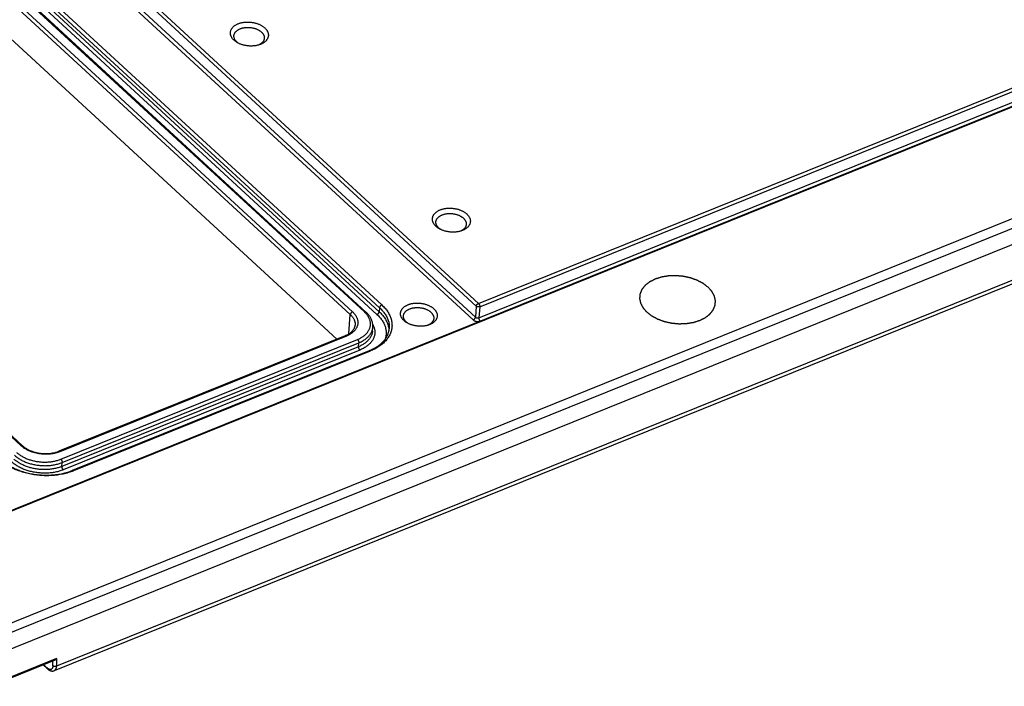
# Model space of a CAD drawing. Extents: x 0 to 840, y 0 to 594.
# Tile 43 of 84: x 694 to 725, y 417 to 438. Entities that reach past the tile are written whole.
import ezdxf

# ---------------------------------------------------------------- set-up
doc = ezdxf.new("R2010")
doc.units = 0
doc.header["$LTSCALE"] = 25.4
doc.header["$MEASUREMENT"] = 0
doc.layers.get('0').update_dxf_attribs({"linetype": 'CONTINUOUS'})
doc.layers.add('P-CRV', color=7, linetype='CONTINUOUS')

msp = doc.modelspace()

# ---------------------------------------------------------------- linework, layer by layer
at = {"color": 7, "linetype": 'Continuous'}
for p, q in [((804.601, 467.108), (693.165, 422.144)), ((810, 464.926), (693.264, 417.823)), ((704.992, 428.654), (677.505, 453.967)), ((704.07, 427.801), (677.166, 452.577)), ((694.168, 424.442), (666.915, 449.538)), ((730.609, 431.657), (695.164, 417.356)), ((705.196, 428.047), (705.207, 428.171)), ((704.341, 427.91), (695.312, 424.267)), ((705.089, 427.435), (695.737, 423.662)), ((695.166, 417.675), (693.157, 416.864)), ((694.947, 417.42), (694.821, 417.536))]:
    msp.add_line(p, q, dxfattribs=at)
at = {"color": 9, "linetype": 'Continuous'}
for p, q in [((804.637, 467.096), (693.2, 422.131)), ((708.539, 428.926), (803.101, 467.082)), ((708.581, 428.822), (803.143, 466.977)), ((708.554, 428.474), (803.122, 466.632)), ((693.212, 418.625), (809.928, 465.719)), ((693.315, 418.364), (810.032, 465.459)), ((678.52, 456.418), (708.469, 428.838)), ((678.591, 456.506), (708.539, 428.926)), ((678.414, 455.993), (708.372, 428.404)), ((678.484, 456.081), (708.442, 428.493)), ((677.935, 454.103), (705.422, 428.79)), ((678.005, 454.191), (705.492, 428.878)), ((677.317, 453.758), (704.57, 428.662)), ((704.944, 428.657), (677.457, 453.97)), ((677.853, 453.891), (705.34, 428.578)), ((677.923, 453.979), (705.41, 428.666)), ((677.247, 453.669), (704.499, 428.573)), ((694.119, 424.445), (666.867, 449.542)), ((730.709, 431.813), (695.234, 417.499)), ((705.422, 428.79), (705.41, 428.666)), ((708.469, 428.838), (708.442, 428.493)), ((708.581, 428.822), (708.554, 428.474)), ((704.454, 427.967), (704.499, 428.573)), ((704.377, 427.898), (695.347, 424.255)), ((695.373, 424.018), (704.725, 427.791)), ((695.415, 423.912), (704.766, 427.686)), ((704.755, 427.562), (704.766, 427.686)), ((704.755, 427.562), (695.403, 423.788)), ((704.796, 427.456), (695.444, 423.683)), ((705.124, 427.423), (695.773, 423.65)), ((695.403, 423.788), (695.415, 423.912)), ((695.237, 417.738), (693.182, 416.909)), ((695.237, 417.738), (695.234, 417.499)), ((694.934, 417.45), (694.835, 417.541)), ((695.122, 417.512), (695.124, 417.658))]:
    msp.add_line(p, q, dxfattribs=at)
at = {"color": 7, "linetype": 'Continuous'}
msp.add_lwpolyline([(694.947, 417.42), (694.955, 417.413), (694.962, 417.407), (694.969, 417.402), (694.976, 417.396), (694.983, 417.391), (694.99, 417.386), (694.997, 417.382), (695.004, 417.377), (695.011, 417.373), (695.017, 417.37), (695.024, 417.366), (695.031, 417.363), (695.038, 417.36), (695.044, 417.358), (695.051, 417.355), (695.058, 417.353), (695.064, 417.351), (695.071, 417.35), (695.077, 417.348), (695.084, 417.347), (695.09, 417.346), (695.097, 417.346), (695.103, 417.345), (695.109, 417.345), (695.115, 417.345), (695.121, 417.346), (695.127, 417.346), (695.133, 417.347), (695.139, 417.348), (695.145, 417.349), (695.15, 417.351), (695.156, 417.353), (695.161, 417.354), (695.164, 417.356)], dxfattribs=at)
for points, start_tangent, end_tangent in [([(700.835, 437.217), (700.81, 437.241), (700.789, 437.266), (700.77, 437.292), (700.754, 437.319), (700.741, 437.346), (700.731, 437.373), (700.724, 437.401), (700.72, 437.429), (700.72, 437.456), (700.723, 437.483), (700.729, 437.51), (700.738, 437.537), (700.75, 437.563), (700.765, 437.588), (700.784, 437.612), (700.805, 437.635), (700.829, 437.656), (700.855, 437.677), (700.884, 437.696), (700.915, 437.714), (700.948, 437.73), (700.984, 437.744), (701.021, 437.756), (701.06, 437.767), (701.1, 437.776), (701.141, 437.783), (701.183, 437.787), (701.226, 437.79), (701.27, 437.791), (701.313, 437.79), (701.357, 437.787), (701.401, 437.781), (701.444, 437.774), (701.486, 437.765), (701.527, 437.754), (701.568, 437.741), (701.607, 437.727), (701.644, 437.711), (701.68, 437.693), (701.714, 437.673), (701.746, 437.653), (701.775, 437.631), (701.802, 437.608)], (-0.735601, 0.677415), (0.735601, -0.677415)), ([(700.832, 437.363), (700.833, 437.376), (700.838, 437.398), (700.845, 437.419), (700.855, 437.44), (700.867, 437.46), (700.882, 437.479), (700.899, 437.497), (700.918, 437.515), (700.939, 437.531), (700.962, 437.546), (700.987, 437.56), (701.014, 437.573), (701.042, 437.584), (701.072, 437.594), (701.103, 437.603), (701.135, 437.61), (701.168, 437.615), (701.202, 437.619), (701.236, 437.622), (701.271, 437.622), (701.306, 437.621), (701.341, 437.619), (701.375, 437.615), (701.41, 437.609), (701.444, 437.602), (701.477, 437.593), (701.509, 437.582), (701.541, 437.571), (701.571, 437.558), (701.599, 437.544), (701.626, 437.528), (701.652, 437.511), (701.675, 437.494), (701.697, 437.475)], (0.091758, 0.995781), (0.735601, -0.677415)), ([(701.802, 437.608), (701.826, 437.583), (701.848, 437.558), (701.867, 437.532), (701.883, 437.506), (701.896, 437.479), (701.906, 437.451), (701.913, 437.424), (701.916, 437.396), (701.917, 437.369), (701.914, 437.341), (701.908, 437.314), (701.899, 437.288), (701.886, 437.262), (701.871, 437.237), (701.853, 437.213), (701.832, 437.19), (701.808, 437.168), (701.782, 437.148), (701.753, 437.129), (701.722, 437.111), (701.688, 437.095), (701.653, 437.081), (701.645, 437.078)], (0.735601, -0.677415), (-0.94243, -0.334403)), ([(700.923, 437.163), (700.903, 437.182), (700.886, 437.202), (700.871, 437.223), (700.858, 437.244), (700.848, 437.266), (700.84, 437.288), (700.834, 437.31), (700.831, 437.332), (700.831, 437.354), (700.832, 437.363)], (-0.735601, 0.677415), (0.091758, 0.995781)), ([(701.697, 437.475), (701.716, 437.456), (701.734, 437.436), (701.749, 437.415), (701.761, 437.394), (701.772, 437.372), (701.78, 437.351), (701.785, 437.328), (701.788, 437.306), (701.788, 437.284), (701.788, 437.275)], (0.735601, -0.677415), (-0.091758, -0.995781)), ([(700.936, 437.143), (700.923, 437.151), (700.891, 437.172), (700.861, 437.194), (700.835, 437.217)], (-0.865472, 0.500957), (-0.735601, 0.677415)), ([(700.944, 437.145), (700.923, 437.163)], (-0.7806, 0.625031), (-0.735601, 0.677415)), ([(701.645, 437.078), (701.616, 437.068), (701.577, 437.058), (701.537, 437.049), (701.496, 437.042), (701.453, 437.037), (701.41, 437.035), (701.367, 437.034), (701.323, 437.035), (701.28, 437.038), (701.236, 437.043), (701.193, 437.05), (701.151, 437.06), (701.109, 437.071), (701.069, 437.083), (701.03, 437.098), (700.992, 437.114), (700.956, 437.132), (700.936, 437.143)], (-0.94243, -0.334403), (-0.865472, 0.500957)), ([(700.973, 437.123), (700.968, 437.127), (700.944, 437.145)], (-0.827257, 0.561823), (-0.7806, 0.625031)), ([(701.641, 437.083), (701.632, 437.078), (701.606, 437.066), (701.605, 437.065)], (-0.877078, -0.480347), (-0.915954, -0.401283)), ([(701.649, 437.088), (701.641, 437.083)], (-0.86585, -0.500303), (-0.877078, -0.480347)), ([(701.788, 437.275), (701.786, 437.262), (701.781, 437.241), (701.774, 437.22), (701.764, 437.199), (701.752, 437.179), (701.737, 437.16), (701.721, 437.141), (701.702, 437.124), (701.68, 437.108), (701.657, 437.092), (701.649, 437.088)], (-0.091758, -0.995781), (-0.86585, -0.500303)), ([(707.201, 431.354), (707.177, 431.378), (707.155, 431.403), (707.136, 431.429), (707.12, 431.456), (707.107, 431.483), (707.097, 431.51), (707.091, 431.538), (707.087, 431.565), (707.087, 431.593), (707.09, 431.62), (707.096, 431.647), (707.105, 431.674), (707.117, 431.7), (707.132, 431.725), (707.15, 431.749), (707.171, 431.772), (707.195, 431.793), (707.222, 431.814), (707.251, 431.833), (707.282, 431.851), (707.315, 431.866), (707.351, 431.881), (707.388, 431.893), (707.426, 431.904), (707.466, 431.913), (707.508, 431.919), (707.55, 431.924), (707.593, 431.927), (707.636, 431.928), (707.68, 431.927), (707.724, 431.924), (707.767, 431.918), (707.81, 431.911), (707.853, 431.902), (707.894, 431.891), (707.935, 431.878), (707.974, 431.864), (708.011, 431.847), (708.047, 431.83), (708.081, 431.81), (708.113, 431.789), (708.142, 431.767), (708.169, 431.744)], (-0.735601, 0.677415), (0.735601, -0.677415)), ([(707.198, 431.5), (707.2, 431.513), (707.205, 431.535), (707.212, 431.556), (707.222, 431.576), (707.234, 431.596), (707.249, 431.616), (707.266, 431.634), (707.285, 431.651), (707.306, 431.668), (707.329, 431.683), (707.354, 431.697), (707.381, 431.71), (707.409, 431.721), (707.439, 431.731), (707.47, 431.74), (707.502, 431.747), (707.535, 431.752), (707.568, 431.756), (707.603, 431.758), (707.637, 431.759), (707.672, 431.758), (707.707, 431.756), (707.742, 431.751), (707.777, 431.746), (707.811, 431.738), (707.844, 431.73), (707.876, 431.719), (707.907, 431.708), (707.937, 431.695), (707.966, 431.68), (707.993, 431.665), (708.018, 431.648), (708.042, 431.631), (708.063, 431.612)], (0.091758, 0.995781), (0.735601, -0.677415)), ([(708.169, 431.744), (708.193, 431.72), (708.215, 431.695), (708.234, 431.669), (708.25, 431.643), (708.263, 431.616), (708.273, 431.588), (708.279, 431.561), (708.283, 431.533), (708.283, 431.506), (708.28, 431.478), (708.274, 431.451), (708.265, 431.425), (708.253, 431.399), (708.238, 431.374), (708.22, 431.35), (708.199, 431.327), (708.175, 431.305), (708.148, 431.285), (708.119, 431.266), (708.088, 431.248), (708.055, 431.232), (708.019, 431.218), (708.012, 431.215)], (0.735601, -0.677415), (-0.94243, -0.334403)), ([(707.289, 431.3), (707.27, 431.319), (707.253, 431.339), (707.238, 431.36), (707.225, 431.381), (707.214, 431.403), (707.206, 431.425), (707.201, 431.447), (707.198, 431.469), (707.198, 431.491), (707.198, 431.5)], (-0.735601, 0.677415), (0.091758, 0.995781)), ([(708.154, 431.412), (708.153, 431.399), (708.148, 431.378), (708.141, 431.357), (708.131, 431.336), (708.119, 431.316), (708.104, 431.297), (708.087, 431.278), (708.068, 431.261), (708.047, 431.245), (708.024, 431.229), (708.016, 431.224)], (-0.091758, -0.995781), (-0.86585, -0.500303)), ([(708.063, 431.612), (708.083, 431.593), (708.1, 431.573), (708.115, 431.552), (708.128, 431.531), (708.139, 431.509), (708.146, 431.487), (708.152, 431.465), (708.155, 431.443), (708.155, 431.421), (708.154, 431.412)], (0.735601, -0.677415), (-0.091758, -0.995781)), ([(707.303, 431.28), (707.289, 431.288), (707.258, 431.309), (707.228, 431.331), (707.201, 431.354)], (-0.865472, 0.500957), (-0.735601, 0.677415)), ([(707.311, 431.282), (707.289, 431.3)], (-0.7806, 0.625031), (-0.735601, 0.677415)), ([(708.012, 431.215), (707.982, 431.205), (707.944, 431.195), (707.904, 431.186), (707.862, 431.179), (707.82, 431.174), (707.777, 431.171), (707.734, 431.171), (707.69, 431.172), (707.646, 431.175), (707.603, 431.18), (707.56, 431.187), (707.517, 431.196), (707.476, 431.207), (707.435, 431.22), (707.396, 431.235), (707.359, 431.251), (707.323, 431.269), (707.303, 431.28)], (-0.94243, -0.334403), (-0.865472, 0.500957)), ([(707.34, 431.26), (707.334, 431.264), (707.311, 431.282)], (-0.827257, 0.561823), (-0.7806, 0.625031)), ([(708.008, 431.22), (707.999, 431.215), (707.972, 431.202), (707.972, 431.202)], (-0.877078, -0.480347), (-0.915954, -0.401283)), ([(708.016, 431.224), (708.008, 431.22)], (-0.86585, -0.500303), (-0.877078, -0.480347)), ([(706.319, 428.885), (706.354, 428.898), (706.391, 428.91), (706.429, 428.919), (706.468, 428.927), (706.509, 428.932), (706.55, 428.936), (706.591, 428.938), (706.634, 428.938), (706.676, 428.935), (706.718, 428.931), (706.76, 428.925), (706.801, 428.917), (706.842, 428.908), (706.881, 428.896), (706.92, 428.883), (706.957, 428.868), (706.992, 428.852), (707.026, 428.834), (707.058, 428.814), (707.087, 428.794), (707.115, 428.772), (707.14, 428.749), (707.162, 428.725), (707.182, 428.7), (707.198, 428.675), (707.212, 428.649), (707.223, 428.623), (707.232, 428.596), (707.236, 428.569), (707.238, 428.543), (707.237, 428.516), (707.233, 428.49), (707.226, 428.464), (707.215, 428.439), (707.202, 428.414), (707.186, 428.39), (707.167, 428.368), (707.145, 428.346), (707.121, 428.326), (707.094, 428.306), (707.065, 428.289), (707.034, 428.273), (707.001, 428.258)], (0.927354, 0.374185), (-0.927354, -0.374185)), ([(705.207, 428.171), (705.209, 428.212), (705.208, 428.253), (705.203, 428.295), (705.194, 428.336), (705.181, 428.378), (705.165, 428.419), (705.145, 428.46), (705.122, 428.501), (705.095, 428.541), (705.064, 428.58), (705.03, 428.618), (704.992, 428.654)], (0.091739, 0.995783), (-0.735601, 0.677415)), ([(706.29, 428.312), (706.262, 428.329), (706.232, 428.35), (706.205, 428.372), (706.18, 428.395), (706.158, 428.419), (706.138, 428.443), (706.121, 428.469), (706.107, 428.495), (706.096, 428.521), (706.088, 428.547), (706.083, 428.574), (706.081, 428.601), (706.083, 428.628), (706.087, 428.654), (706.094, 428.68), (706.105, 428.705), (706.118, 428.729), (706.134, 428.753), (706.153, 428.776), (706.175, 428.797), (706.199, 428.818), (706.226, 428.837), (706.255, 428.855), (706.286, 428.871), (706.319, 428.885)], (-0.86548, 0.500943), (0.927354, 0.374185)), ([(706.175, 428.538), (706.175, 428.54), (706.179, 428.562), (706.185, 428.583), (706.193, 428.604), (706.204, 428.625), (706.218, 428.644), (706.233, 428.663), (706.251, 428.681), (706.271, 428.698), (706.294, 428.714), (706.318, 428.728), (706.343, 428.742), (706.371, 428.754)], (0.091713, 0.995786), (0.927354, 0.374185)), ([(706.371, 428.754), (706.4, 428.764), (706.43, 428.774), (706.462, 428.782), (706.494, 428.788), (706.528, 428.792), (706.562, 428.796), (706.596, 428.797), (706.631, 428.797), (706.666, 428.795), (706.701, 428.792), (706.736, 428.787), (706.77, 428.78), (706.803, 428.772), (706.836, 428.763), (706.868, 428.752), (706.899, 428.739), (706.928, 428.726), (706.956, 428.711), (706.982, 428.695), (707.007, 428.678), (707.029, 428.66), (707.05, 428.641), (707.068, 428.621), (707.084, 428.601), (707.098, 428.58), (707.11, 428.558), (707.119, 428.536), (707.126, 428.514), (707.13, 428.492), (707.131, 428.47), (707.131, 428.45)], (0.927354, 0.374185), (-0.091712, -0.995786)), ([(706.291, 428.317), (706.276, 428.329), (706.256, 428.348), (706.237, 428.367), (706.221, 428.388), (706.207, 428.409), (706.195, 428.43), (706.186, 428.452), (706.18, 428.474), (706.176, 428.496), (706.174, 428.518), (706.175, 428.538)], (-0.787785, 0.615951), (0.091713, 0.995786)), ([(706.976, 428.249), (706.966, 428.245), (706.929, 428.234), (706.891, 428.225), (706.852, 428.217), (706.811, 428.211), (706.77, 428.208), (706.728, 428.206), (706.686, 428.206), (706.644, 428.208), (706.602, 428.212), (706.56, 428.218), (706.518, 428.226), (706.478, 428.236), (706.438, 428.247), (706.4, 428.261), (706.363, 428.275), (706.327, 428.292), (706.294, 428.31), (706.29, 428.312)], (-0.942433, -0.334396), (-0.86548, 0.500943)), ([(706.299, 428.311), (706.291, 428.317)], (-0.801106, 0.598523), (-0.787785, 0.615951)), ([(706.321, 428.295), (706.299, 428.311)], (-0.833807, 0.552055), (-0.801106, 0.598523)), ([(707.131, 428.45), (707.131, 428.448), (707.127, 428.426), (707.121, 428.405), (707.112, 428.384), (707.101, 428.364), (707.088, 428.344), (707.072, 428.325), (707.054, 428.307), (707.034, 428.29), (707.012, 428.275), (706.996, 428.265)], (-0.091712, -0.995786), (-0.859775, -0.510672)), ([(704.341, 427.91), (704.382, 427.928), (704.421, 427.948), (704.457, 427.969), (704.49, 427.991), (704.52, 428.015), (704.548, 428.04), (704.572, 428.066), (704.594, 428.093), (704.612, 428.121), (704.628, 428.151), (704.639, 428.181), (704.648, 428.213), (704.652, 428.245)], (0.927354, 0.374185), (0.069405, 0.997589)), ([(705.089, 427.435), (705.157, 427.465), (705.221, 427.496), (705.283, 427.53), (705.341, 427.565), (705.395, 427.603), (705.446, 427.643), (705.493, 427.684), (705.536, 427.727), (705.575, 427.772), (705.61, 427.818), (705.64, 427.866), (705.667, 427.915), (705.688, 427.966), (705.706, 428.017), (705.718, 428.07), (705.725, 428.123)], (0.927354, 0.374185), (0.091739, 0.995783)), ([(706.971, 428.251), (706.962, 428.247), (706.943, 428.238)], (-0.892855, -0.450345), (-0.920694, -0.390286)), ([(706.979, 428.255), (706.971, 428.251)], (-0.882677, -0.46998), (-0.892855, -0.450345)), ([(707.001, 428.258), (706.976, 428.249)], (-0.927354, -0.374185), (-0.942433, -0.334396)), ([(706.996, 428.265), (706.988, 428.26), (706.979, 428.255)], (-0.860265, -0.509847), (-0.882677, -0.46998)), ([(706.996, 428.265), (706.996, 428.265)], (-0.859775, -0.510672), (-0.860265, -0.509847)), ([(694.168, 424.442), (694.199, 424.415), (694.234, 424.388), (694.271, 424.363), (694.311, 424.339), (694.353, 424.317), (694.397, 424.296), (694.444, 424.277), (694.492, 424.259), (694.542, 424.244), (694.593, 424.23), (694.646, 424.218), (694.699, 424.209), (694.753, 424.202), (694.807, 424.197), (694.862, 424.194), (694.916, 424.193), (694.97, 424.195), (695.023, 424.199), (695.075, 424.205), (695.125, 424.214), (695.175, 424.224), (695.222, 424.237), (695.268, 424.251), (695.312, 424.267)], (0.735601, -0.677415), (0.927354, 0.374185)), ([(693.48, 424.009), (693.534, 423.962), (693.593, 423.916), (693.655, 423.872), (693.721, 423.83), (693.79, 423.79), (693.863, 423.752), (693.938, 423.717), (694.017, 423.684), (694.098, 423.654), (694.181, 423.627), (694.267, 423.602), (694.354, 423.581), (694.442, 423.562), (694.532, 423.547), (694.622, 423.534), (694.713, 423.525), (694.805, 423.519), (694.896, 423.516), (694.987, 423.517), (695.077, 423.521), (695.166, 423.527), (695.254, 423.538), (695.34, 423.551), (695.424, 423.567), (695.506, 423.587), (695.586, 423.609), (695.663, 423.634), (695.737, 423.662)], (0.735601, -0.677415), (0.927354, 0.374185)), ([(695.237, 417.738), (695.228, 417.726), (695.218, 417.714), (695.208, 417.703), (695.197, 417.694), (695.187, 417.686), (695.177, 417.68), (695.167, 417.676), (695.166, 417.675)], (-0.556094, -0.831119), (-0.927425, -0.37401))]:
    msp.add_spline(points, degree=3, dxfattribs=dict(at, start_tangent=start_tangent, end_tangent=end_tangent))
at = {"color": 9, "linetype": 'Continuous'}
for points, start_tangent, end_tangent in [([(708.469, 428.838), (708.47, 428.846), (708.472, 428.854), (708.475, 428.862), (708.479, 428.87), (708.484, 428.878), (708.489, 428.886), (708.495, 428.893), (708.502, 428.9), (708.509, 428.907), (708.516, 428.913), (708.524, 428.918), (708.532, 428.922), (708.539, 428.926)], (0.091739, 0.995783), (0.927354, 0.374185)), ([(708.539, 428.926), (708.545, 428.92), (708.55, 428.914), (708.555, 428.907), (708.56, 428.899), (708.565, 428.891), (708.569, 428.882), (708.572, 428.873), (708.575, 428.864), (708.578, 428.855), (708.579, 428.847), (708.581, 428.838), (708.581, 428.83), (708.581, 428.822)], (0.735601, -0.677415), (-0.077725, -0.996975)), ([(704.57, 428.662), (704.602, 428.63), (704.631, 428.597), (704.657, 428.563), (704.679, 428.529), (704.698, 428.493), (704.714, 428.458), (704.725, 428.421), (704.733, 428.385), (704.737, 428.349), (704.738, 428.312), (704.735, 428.276), (704.728, 428.241), (704.717, 428.206), (704.702, 428.171), (704.684, 428.138), (704.663, 428.106), (704.638, 428.074), (704.609, 428.044), (704.578, 428.016), (704.543, 427.989), (704.505, 427.963), (704.465, 427.94), (704.422, 427.918), (704.377, 427.898)], (0.735601, -0.677415), (-0.927354, -0.374185)), ([(704.57, 428.662), (704.562, 428.658), (704.554, 428.654), (704.546, 428.648), (704.539, 428.642), (704.532, 428.636), (704.525, 428.628), (704.519, 428.621), (704.514, 428.613), (704.509, 428.605), (704.505, 428.596), (704.502, 428.588), (704.5, 428.58), (704.499, 428.573)], (-0.927354, -0.374185), (-0.074325, -0.997234)), ([(704.725, 427.791), (704.775, 427.813), (704.821, 427.836), (704.866, 427.862), (704.907, 427.889), (704.945, 427.918), (704.981, 427.949), (705.012, 427.981), (705.041, 428.015), (705.066, 428.05), (705.087, 428.086), (705.104, 428.123), (705.118, 428.16), (705.127, 428.199), (705.133, 428.238), (705.135, 428.277), (705.133, 428.317), (705.127, 428.356), (705.117, 428.396), (705.103, 428.435), (705.086, 428.474), (705.065, 428.513), (705.04, 428.55), (705.011, 428.587), (704.979, 428.623), (704.944, 428.657)], (0.927354, 0.374185), (-0.735601, 0.677415)), ([(704.944, 428.657), (704.952, 428.66), (704.959, 428.662), (704.966, 428.662), (704.973, 428.662), (704.98, 428.661), (704.985, 428.659), (704.99, 428.656), (704.992, 428.654)], (0.927354, 0.374185), (0.735583, -0.677434)), ([(705.492, 428.878), (705.545, 428.827), (705.594, 428.773), (705.638, 428.719), (705.678, 428.663), (705.712, 428.606), (705.742, 428.548), (705.767, 428.489), (705.786, 428.43), (705.8, 428.371), (705.809, 428.311), (705.813, 428.252), (705.812, 428.193), (705.805, 428.134), (705.793, 428.076), (705.776, 428.019), (705.754, 427.962), (705.726, 427.907), (705.694, 427.853), (705.656, 427.801), (705.614, 427.75), (705.568, 427.701), (705.516, 427.655), (705.461, 427.61), (705.401, 427.568), (705.337, 427.528), (705.27, 427.49), (705.199, 427.455), (705.124, 427.423)], (0.735601, -0.677415), (-0.927354, -0.374185)), ([(705.34, 428.578), (705.348, 428.582), (705.356, 428.586), (705.363, 428.591), (705.371, 428.597), (705.378, 428.604), (705.384, 428.611), (705.39, 428.619), (705.396, 428.626), (705.4, 428.634), (705.404, 428.643), (705.407, 428.651), (705.409, 428.659), (705.41, 428.666)], (0.927354, 0.374185), (0.091739, 0.995783)), ([(705.41, 428.666), (705.461, 428.617), (705.508, 428.566), (705.55, 428.514), (705.587, 428.461), (705.62, 428.406), (705.648, 428.351), (705.672, 428.295), (705.69, 428.239), (705.704, 428.183), (705.713, 428.126), (705.716, 428.069), (705.716, 428.063)], (0.735601, -0.677415), (0.009023, -0.999959)), ([(705.492, 428.878), (705.484, 428.875), (705.477, 428.87), (705.469, 428.865), (705.461, 428.859), (705.454, 428.853), (705.448, 428.846), (705.442, 428.838), (705.437, 428.83), (705.432, 428.822), (705.428, 428.814), (705.425, 428.806), (705.423, 428.798), (705.422, 428.79)], (-0.927354, -0.374185), (-0.091739, -0.995783)), ([(705.422, 428.79), (705.472, 428.741), (705.519, 428.69), (705.561, 428.638), (705.599, 428.585), (705.632, 428.531), (705.66, 428.475), (705.683, 428.42), (705.702, 428.363), (705.715, 428.307), (705.724, 428.25), (705.728, 428.194), (705.726, 428.137), (705.725, 428.123)], (0.735601, -0.677415), (-0.091755, -0.995782)), ([(708.581, 428.822), (708.573, 428.819), (708.564, 428.817), (708.555, 428.815), (708.545, 428.815), (708.536, 428.814), (708.526, 428.815), (708.517, 428.817), (708.507, 428.819), (708.498, 428.821), (708.49, 428.825), (708.482, 428.829), (708.475, 428.833), (708.469, 428.838)], (-0.927354, -0.374185), (-0.744794, 0.667295)), ([(704.499, 428.573), (704.529, 428.544), (704.555, 428.514), (704.579, 428.483), (704.599, 428.452), (704.616, 428.42), (704.63, 428.387), (704.641, 428.354), (704.648, 428.321), (704.652, 428.288), (704.652, 428.255), (704.652, 428.245)], (0.735601, -0.677415), (-0.069428, -0.997587)), ([(705.34, 428.578), (705.388, 428.531), (705.432, 428.483), (705.472, 428.433), (705.508, 428.383), (705.539, 428.331), (705.566, 428.279), (705.589, 428.226), (705.606, 428.173), (705.619, 428.119), (705.627, 428.065), (705.631, 428.011), (705.63, 427.958), (705.623, 427.905), (705.613, 427.852), (705.597, 427.801)], (0.735601, -0.677415), (-0.327273, -0.94493)), ([(708.372, 428.404), (708.38, 428.408), (708.388, 428.412), (708.395, 428.418), (708.403, 428.424), (708.41, 428.43), (708.416, 428.437), (708.422, 428.445), (708.428, 428.453), (708.432, 428.461), (708.436, 428.469), (708.439, 428.477), (708.441, 428.485), (708.442, 428.493)], (0.927354, 0.374185), (0.091739, 0.995783)), ([(708.372, 428.404), (708.382, 428.396), (708.393, 428.389), (708.405, 428.382), (708.418, 428.375), (708.432, 428.37), (708.446, 428.365), (708.461, 428.361), (708.476, 428.358), (708.492, 428.357), (708.508, 428.356), (708.523, 428.356), (708.538, 428.357), (708.554, 428.359), (708.568, 428.361), (708.582, 428.365), (708.595, 428.37)], (0.735604, -0.677412), (0.927349, 0.374198)), ([(708.442, 428.493), (708.447, 428.488), (708.453, 428.484), (708.459, 428.481), (708.465, 428.478), (708.472, 428.475), (708.479, 428.472), (708.487, 428.47), (708.494, 428.469), (708.502, 428.468), (708.51, 428.467), (708.518, 428.467), (708.525, 428.468), (708.533, 428.469), (708.54, 428.47), (708.547, 428.472), (708.554, 428.474)], (0.726469, -0.6872), (0.927353, 0.374188)), ([(708.595, 428.37), (708.589, 428.376), (708.584, 428.382), (708.579, 428.389), (708.574, 428.397), (708.57, 428.405), (708.566, 428.414), (708.562, 428.423), (708.559, 428.432), (708.557, 428.441), (708.555, 428.449), (708.554, 428.458), (708.553, 428.466), (708.554, 428.474)], (-0.735601, 0.677415), (0.077725, 0.996975)), ([(705.196, 428.047), (705.193, 428.021), (705.185, 427.981), (705.173, 427.941), (705.157, 427.903), (705.137, 427.865), (705.114, 427.828), (705.087, 427.792), (705.056, 427.757), (705.022, 427.724), (704.985, 427.693), (704.945, 427.663), (704.901, 427.634), (704.855, 427.608), (704.806, 427.584), (704.755, 427.562)], (-0.091751, -0.995782), (-0.927354, -0.374185)), ([(704.766, 427.686), (704.82, 427.709), (704.87, 427.734), (704.918, 427.762), (704.963, 427.791), (705.004, 427.823), (705.042, 427.856), (705.077, 427.891), (705.107, 427.927), (705.134, 427.965), (705.157, 428.004), (705.176, 428.044), (705.19, 428.085), (705.201, 428.126), (705.207, 428.168), (705.207, 428.171)], (0.927354, 0.374185), (0.091727, 0.995784)), ([(705.207, 428.264), (705.21, 428.257), (705.231, 428.214), (705.247, 428.17), (705.26, 428.126), (705.268, 428.082), (705.272, 428.038), (705.271, 427.994), (705.267, 427.95), (705.258, 427.907), (705.245, 427.864), (705.228, 427.823), (705.207, 427.782), (705.182, 427.742), (705.153, 427.703), (705.12, 427.666), (705.083, 427.631), (705.043, 427.597), (705, 427.565), (704.953, 427.534), (704.904, 427.506), (704.851, 427.48), (704.796, 427.456)], (0.474323, -0.880351), (-0.927354, -0.374185)), ([(704.377, 427.898), (704.371, 427.903), (704.365, 427.907), (704.359, 427.91), (704.354, 427.911), (704.349, 427.912), (704.344, 427.911), (704.341, 427.91)], (-0.735601, 0.677415), (-0.927441, -0.373969)), ([(704.725, 427.791), (704.731, 427.785), (704.736, 427.779), (704.741, 427.772), (704.746, 427.764), (704.751, 427.756), (704.755, 427.747), (704.758, 427.738), (704.761, 427.729), (704.764, 427.72), (704.765, 427.711), (704.766, 427.702), (704.767, 427.694), (704.766, 427.686)], (0.735601, -0.677415), (-0.091739, -0.995783)), ([(704.755, 427.562), (704.755, 427.554), (704.755, 427.546), (704.756, 427.537), (704.758, 427.528), (704.76, 427.519), (704.763, 427.51), (704.766, 427.501), (704.77, 427.492), (704.775, 427.484), (704.78, 427.476), (704.785, 427.468), (704.791, 427.462), (704.796, 427.456)], (-0.091739, -0.995783), (0.735601, -0.677415)), ([(705.124, 427.423), (705.119, 427.428), (705.113, 427.432), (705.107, 427.435), (705.102, 427.436), (705.097, 427.437), (705.092, 427.436), (705.089, 427.435)], (-0.735601, 0.677415), (-0.92749, -0.373848)), ([(694.119, 424.445), (694.127, 424.448), (694.135, 424.45), (694.142, 424.45), (694.149, 424.45), (694.155, 424.449), (694.161, 424.447), (694.166, 424.443), (694.168, 424.442)], (0.927354, 0.374185), (0.735522, -0.677501)), ([(695.347, 424.255), (695.3, 424.237), (695.25, 424.222), (695.199, 424.208), (695.146, 424.197), (695.092, 424.188), (695.036, 424.182), (694.98, 424.177), (694.923, 424.176), (694.865, 424.176), (694.808, 424.179), (694.75, 424.184), (694.693, 424.192), (694.637, 424.202), (694.581, 424.214), (694.526, 424.229), (694.473, 424.245), (694.421, 424.264), (694.371, 424.284), (694.323, 424.307), (694.277, 424.331), (694.234, 424.358), (694.193, 424.385), (694.154, 424.415), (694.119, 424.445)], (-0.927354, -0.374185), (-0.735601, 0.677415)), ([(695.347, 424.255), (695.342, 424.26), (695.336, 424.264), (695.33, 424.266), (695.325, 424.268), (695.319, 424.269), (695.315, 424.268), (695.312, 424.267)], (-0.735601, 0.677415), (-0.927441, -0.373969)), ([(695.773, 423.65), (695.695, 423.621), (695.615, 423.595), (695.532, 423.571), (695.447, 423.551), (695.359, 423.534), (695.27, 423.52), (695.179, 423.51), (695.087, 423.503), (694.995, 423.499), (694.901, 423.498), (694.807, 423.501), (694.713, 423.507), (694.619, 423.517), (694.526, 423.53), (694.434, 423.546), (694.342, 423.565), (694.252, 423.587), (694.164, 423.612), (694.078, 423.641), (693.994, 423.672), (693.912, 423.706), (693.833, 423.743), (693.758, 423.782), (693.685, 423.824), (693.616, 423.868), (693.55, 423.914), (693.489, 423.962), (693.432, 424.012)], (-0.927354, -0.374185), (-0.735601, 0.677415)), ([(695.403, 423.788), (695.35, 423.768), (695.294, 423.75), (695.236, 423.735), (695.177, 423.721), (695.116, 423.71), (695.053, 423.702), (694.99, 423.696), (694.926, 423.692), (694.861, 423.691), (694.796, 423.692), (694.731, 423.696), (694.666, 423.702), (694.602, 423.711), (694.538, 423.722), (694.475, 423.736), (694.413, 423.751), (694.352, 423.77), (694.293, 423.79), (694.235, 423.812), (694.18, 423.837), (694.126, 423.863), (694.075, 423.892), (694.027, 423.922), (693.981, 423.953), (693.938, 423.987), (693.898, 424.021)], (-0.927354, -0.374185), (-0.735601, 0.677415)), ([(693.91, 424.145), (693.951, 424.109), (693.996, 424.075), (694.044, 424.042), (694.095, 424.011), (694.148, 423.982), (694.204, 423.955), (694.263, 423.93), (694.323, 423.907), (694.385, 423.887), (694.449, 423.869), (694.514, 423.853), (694.58, 423.841), (694.647, 423.83), (694.714, 423.822), (694.782, 423.817), (694.849, 423.815), (694.917, 423.815), (694.983, 423.818), (695.05, 423.824), (695.114, 423.832), (695.178, 423.843), (695.24, 423.857), (695.3, 423.873), (695.359, 423.891), (695.415, 423.912)], (0.735601, -0.677415), (0.927354, 0.374185)), ([(693.98, 424.233), (694.018, 424.2), (694.06, 424.168), (694.104, 424.138), (694.151, 424.109), (694.201, 424.082), (694.253, 424.057), (694.307, 424.034), (694.362, 424.013), (694.42, 423.994), (694.479, 423.977), (694.539, 423.963), (694.6, 423.951), (694.662, 423.942), (694.725, 423.934), (694.787, 423.93), (694.85, 423.928), (694.912, 423.928), (694.974, 423.931), (695.035, 423.936), (695.095, 423.944), (695.154, 423.954), (695.212, 423.966), (695.268, 423.981), (695.322, 423.998), (695.373, 424.018)], (0.735601, -0.677415), (0.927354, 0.374185)), ([(695.373, 424.018), (695.379, 424.012), (695.384, 424.006), (695.39, 423.998), (695.394, 423.99), (695.399, 423.982), (695.403, 423.973), (695.407, 423.964), (695.41, 423.955), (695.412, 423.946), (695.414, 423.937), (695.415, 423.928), (695.415, 423.92), (695.415, 423.912)], (0.735601, -0.677415), (-0.091739, -0.995783)), ([(695.444, 423.683), (695.387, 423.661), (695.327, 423.642), (695.265, 423.625), (695.201, 423.611), (695.135, 423.599), (695.069, 423.59), (695.001, 423.583), (694.932, 423.579), (694.862, 423.578), (694.793, 423.58), (694.723, 423.584), (694.653, 423.59), (694.584, 423.6), (694.515, 423.612), (694.447, 423.626), (694.38, 423.643), (694.315, 423.663), (694.252, 423.685), (694.19, 423.709), (694.13, 423.735), (694.073, 423.763), (694.018, 423.794), (693.966, 423.826), (693.917, 423.86), (693.871, 423.896), (693.828, 423.933)], (-0.927354, -0.374185), (-0.735601, 0.677415)), ([(695.403, 423.788), (695.403, 423.78), (695.403, 423.772), (695.404, 423.763), (695.406, 423.754), (695.408, 423.745), (695.411, 423.736), (695.415, 423.727), (695.419, 423.718), (695.423, 423.71), (695.428, 423.702), (695.433, 423.695), (695.439, 423.689), (695.444, 423.683)], (-0.091739, -0.995783), (0.735601, -0.677415)), ([(695.773, 423.65), (695.767, 423.655), (695.761, 423.658), (695.756, 423.661), (695.75, 423.663), (695.745, 423.663), (695.74, 423.663), (695.737, 423.662)], (-0.735601, 0.677415), (-0.92749, -0.373848)), ([(695.122, 417.512), (695.121, 417.494), (695.119, 417.477), (695.116, 417.462), (695.112, 417.448), (695.107, 417.436), (695.101, 417.425), (695.093, 417.415), (695.085, 417.407), (695.076, 417.401), (695.066, 417.397), (695.055, 417.395), (695.043, 417.394), (695.031, 417.395), (695.018, 417.398), (695.005, 417.402), (694.991, 417.408), (694.977, 417.416), (694.963, 417.426), (694.949, 417.437), (694.934, 417.45)], (-0.015158, -0.999885), (-0.735605, 0.677411)), ([(694.945, 417.422), (694.942, 417.425), (694.938, 417.43), (694.936, 417.436), (694.935, 417.443), (694.934, 417.45)], (-0.735431, 0.677599), (0.00124, 0.999999)), ([(695.234, 417.499), (695.226, 417.495), (695.217, 417.493), (695.208, 417.491), (695.198, 417.489), (695.189, 417.489), (695.179, 417.489), (695.17, 417.49), (695.16, 417.492), (695.151, 417.495), (695.143, 417.498), (695.135, 417.502), (695.128, 417.507), (695.122, 417.512)], (-0.900697, -0.434448), (-0.727551, 0.686054)), ([(695.234, 417.499), (695.232, 417.476), (695.229, 417.455), (695.225, 417.436), (695.219, 417.418), (695.212, 417.403), (695.204, 417.389), (695.195, 417.377), (695.184, 417.367), (695.172, 417.359), (695.164, 417.356)], (-0.033994, -0.999422), (-0.927324, -0.374258))]:
    msp.add_spline(points, degree=3, dxfattribs=dict(at, start_tangent=start_tangent, end_tangent=end_tangent))
at = {"layer": 'P-CRV', "color": 40, "linetype": 'Continuous'}
for p, q in [((708.539, 428.926), (778.613, 457.201)), ((678.591, 456.506), (708.539, 428.926))]:
    msp.add_line(p, q, dxfattribs=at)
for points, start_tangent, end_tangent in [([(715.78, 429.433, 39.073), (715.741, 429.463, 39.041), (715.722, 429.477, 39.025), (715.703, 429.492, 39.008), (715.683, 429.507, 38.992), (715.664, 429.522, 38.976), (715.654, 429.529, 38.968), (715.644, 429.537, 38.96), (715.64, 429.54, 38.956), (715.635, 429.544, 38.952), (715.63, 429.548, 38.948), (715.627, 429.55, 38.946), (715.625, 429.552, 38.944), (715.622, 429.553, 38.942), (715.619, 429.555, 38.941), (715.613, 429.558, 38.938), (715.607, 429.561, 38.934), (715.602, 429.564, 38.931), (715.59, 429.57, 38.925), (715.578, 429.576, 38.919), (715.555, 429.589, 38.906), (715.532, 429.601, 38.893), (715.509, 429.614, 38.88), (715.485, 429.626, 38.868), (715.474, 429.632, 38.861), (715.462, 429.638, 38.855), (715.456, 429.641, 38.852), (715.45, 429.645, 38.849), (715.445, 429.648, 38.846), (715.442, 429.649, 38.844), (715.439, 429.651, 38.842), (715.435, 429.652, 38.841), (715.432, 429.653, 38.84), (715.426, 429.656, 38.838), (715.419, 429.658, 38.836), (715.412, 429.66, 38.834), (715.399, 429.665, 38.829), (715.386, 429.67, 38.825), (715.36, 429.679, 38.816), (715.334, 429.689, 38.807), (715.307, 429.698, 38.799), (715.281, 429.708, 38.79), (715.268, 429.713, 38.785), (715.255, 429.717, 38.781), (715.248, 429.72, 38.779), (715.242, 429.722, 38.777), (715.235, 429.724, 38.774), (715.232, 429.726, 38.773), (715.23, 429.726, 38.773), (715.229, 429.727, 38.772), (715.227, 429.727, 38.772), (715.225, 429.728, 38.772), (715.221, 429.728, 38.771), (715.214, 429.73, 38.77), (715.207, 429.732, 38.769), (715.2, 429.733, 38.768), (715.185, 429.736, 38.765), (715.171, 429.74, 38.763), (715.142, 429.746, 38.759), (715.114, 429.752, 38.754), (715.085, 429.759, 38.749), (715.056, 429.765, 38.745), (715.042, 429.768, 38.743), (715.027, 429.771, 38.74), (715.02, 429.773, 38.739), (715.013, 429.774, 38.738), (715.006, 429.776, 38.737), (715.002, 429.777, 38.736), (715, 429.777, 38.736), (714.999, 429.778, 38.736), (714.997, 429.778, 38.736), (714.995, 429.778, 38.736), (714.991, 429.778, 38.736), (714.984, 429.779, 38.736), (714.977, 429.78, 38.736), (714.969, 429.78, 38.736), (714.955, 429.782, 38.736), (714.94, 429.783, 38.736), (714.911, 429.786, 38.736), (714.882, 429.788, 38.736), (714.853, 429.791, 38.736), (714.824, 429.794, 38.736), (714.809, 429.795, 38.736), (714.795, 429.796, 38.736), (714.787, 429.797, 38.736), (714.78, 429.798, 38.736), (714.773, 429.798, 38.736), (714.769, 429.799, 38.736), (714.765, 429.799, 38.736), (714.762, 429.799, 38.736), (714.758, 429.799, 38.737), (714.751, 429.799, 38.738), (714.744, 429.798, 38.739), (714.736, 429.798, 38.74), (714.722, 429.798, 38.742), (714.708, 429.797, 38.745), (714.679, 429.796, 38.749), (714.65, 429.795, 38.753), (714.621, 429.794, 38.758), (714.592, 429.794, 38.762), (714.577, 429.793, 38.764), (714.563, 429.793, 38.767), (714.556, 429.792, 38.768), (714.548, 429.792, 38.769), (714.541, 429.792, 38.77), (714.538, 429.792, 38.771), (714.534, 429.792, 38.771), (714.531, 429.791, 38.772), (714.527, 429.791, 38.773), (714.52, 429.79, 38.775), (714.513, 429.788, 38.778), (714.506, 429.787, 38.78), (714.493, 429.785, 38.784), (714.479, 429.783, 38.788), (714.451, 429.778, 38.797), (714.424, 429.774, 38.806), (714.396, 429.769, 38.814), (714.368, 429.765, 38.823), (714.355, 429.763, 38.828), (714.341, 429.76, 38.832), (714.334, 429.759, 38.834), (714.327, 429.758, 38.836), (714.32, 429.757, 38.838), (714.317, 429.756, 38.839), (714.315, 429.756, 38.84), (714.313, 429.756, 38.841), (714.312, 429.755, 38.841), (714.31, 429.755, 38.842), (714.307, 429.754, 38.844), (714.3, 429.752, 38.847), (714.294, 429.75, 38.85), (714.288, 429.748, 38.853), (714.275, 429.744, 38.86), (714.262, 429.74, 38.866), (714.236, 429.732, 38.879), (714.211, 429.724, 38.892), (714.185, 429.716, 38.905), (714.159, 429.708, 38.918), (714.147, 429.704, 38.924), (714.134, 429.7, 38.931), (714.127, 429.698, 38.934), (714.121, 429.696, 38.937), (714.114, 429.694, 38.94), (714.111, 429.693, 38.942), (714.11, 429.692, 38.943), (714.108, 429.692, 38.943), (714.107, 429.691, 38.945), (714.105, 429.69, 38.946), (714.103, 429.689, 38.948), (714.097, 429.686, 38.952), (714.092, 429.683, 38.956), (714.086, 429.681, 38.96), (714.075, 429.675, 38.968), (714.064, 429.67, 38.976), (714.043, 429.659, 38.992), (714.021, 429.647, 39.008), (713.999, 429.636, 39.024), (713.977, 429.625, 39.04), (713.966, 429.62, 39.048), (713.955, 429.614, 39.056), (713.95, 429.612, 39.06), (713.944, 429.609, 39.064), (713.939, 429.606, 39.068), (713.936, 429.605, 39.07), (713.934, 429.603, 39.072), (713.931, 429.602, 39.075), (713.929, 429.6, 39.077), (713.925, 429.597, 39.082), (713.92, 429.593, 39.087), (713.916, 429.59, 39.091), (713.907, 429.583, 39.101), (713.898, 429.576, 39.11), (713.881, 429.562, 39.129), (713.863, 429.549, 39.148), (713.845, 429.535, 39.167), (713.828, 429.521, 39.186), (713.819, 429.514, 39.196), (713.81, 429.508, 39.205), (713.806, 429.504, 39.21), (713.801, 429.501, 39.215), (713.797, 429.497, 39.219), (713.795, 429.496, 39.222), (713.793, 429.494, 39.224), (713.791, 429.492, 39.227), (713.789, 429.49, 39.229), (713.786, 429.486, 39.235), (713.783, 429.482, 39.24), (713.78, 429.478, 39.245), (713.773, 429.47, 39.256), (713.767, 429.462, 39.266), (713.754, 429.446, 39.287), (713.742, 429.43, 39.308), (713.729, 429.415, 39.329), (713.716, 429.399, 39.35), (713.71, 429.391, 39.361), (713.703, 429.383, 39.371), (713.7, 429.379, 39.377), (713.697, 429.375, 39.382), (713.694, 429.371, 39.387), (713.692, 429.369, 39.39), (713.691, 429.368, 39.391), (713.69, 429.367, 39.392), (713.69, 429.366, 39.394), (713.69, 429.365, 39.395), (713.689, 429.363, 39.398), (713.687, 429.358, 39.404), (713.685, 429.354, 39.409), (713.683, 429.349, 39.415), (713.679, 429.341, 39.427), (713.675, 429.332, 39.438), (713.668, 429.314, 39.461), (713.66, 429.296, 39.483), (713.653, 429.279, 39.506), (713.645, 429.261, 39.529), (713.642, 429.252, 39.54), (713.638, 429.243, 39.552), (713.636, 429.239, 39.557), (713.634, 429.234, 39.563), (713.632, 429.23, 39.569), (713.631, 429.228, 39.572), (713.631, 429.227, 39.573), (713.63, 429.225, 39.574), (713.63, 429.224, 39.576), (713.63, 429.223, 39.577), (713.63, 429.221, 39.58), (713.63, 429.216, 39.586), (713.629, 429.212, 39.592), (713.629, 429.207, 39.597), (713.628, 429.198, 39.609), (713.627, 429.189, 39.62), (713.625, 429.171, 39.643), (713.624, 429.152, 39.666), (713.622, 429.134, 39.688), (713.62, 429.116, 39.711), (713.619, 429.107, 39.723), (713.619, 429.098, 39.734), (713.618, 429.093, 39.74), (713.618, 429.088, 39.745), (713.617, 429.084, 39.751), (713.617, 429.082, 39.754), (713.617, 429.079, 39.757), (713.617, 429.077, 39.76), (713.618, 429.075, 39.762), (713.619, 429.07, 39.768), (713.62, 429.065, 39.774), (713.621, 429.061, 39.779), (713.623, 429.052, 39.79), (713.625, 429.042, 39.802), (713.629, 429.024, 39.824), (713.633, 429.005, 39.846), (713.637, 428.987, 39.869), (713.641, 428.968, 39.891), (713.643, 428.959, 39.902), (713.645, 428.95, 39.913), (713.646, 428.945, 39.919), (713.647, 428.941, 39.925), (713.648, 428.936, 39.93), (713.648, 428.934, 39.933), (713.649, 428.932, 39.936), (713.65, 428.929, 39.938), (713.651, 428.927, 39.941), (713.654, 428.923, 39.946), (713.656, 428.918, 39.952), (713.658, 428.914, 39.957), (713.663, 428.905, 39.967), (713.668, 428.896, 39.978), (713.677, 428.878, 39.999), (713.687, 428.86, 40.02), (713.697, 428.842, 40.041), (713.706, 428.824, 40.062), (713.711, 428.815, 40.073), (713.716, 428.806, 40.083), (713.718, 428.802, 40.089), (713.72, 428.797, 40.094), (713.723, 428.793, 40.099), (713.724, 428.79, 40.102), (713.725, 428.789, 40.103), (713.725, 428.788, 40.105), (713.726, 428.787, 40.106), (713.727, 428.786, 40.107), (713.729, 428.784, 40.109), (713.733, 428.78, 40.114), (713.736, 428.775, 40.119), (713.74, 428.771, 40.124), (713.748, 428.763, 40.134), (713.755, 428.754, 40.143), (713.77, 428.737, 40.162), (713.785, 428.72, 40.182), (713.8, 428.703, 40.201), (713.815, 428.686, 40.22), (713.845, 428.652, 40.259)], (-0.6632, 0.506551, -0.550974), (0.504359, -0.570509, 0.648184)), ([(713.845, 428.652, 40.259), (713.884, 428.623, 40.291), (713.904, 428.608, 40.307), (713.923, 428.593, 40.324), (713.943, 428.578, 40.34), (713.962, 428.563, 40.356), (713.972, 428.556, 40.364), (713.981, 428.548, 40.372), (713.986, 428.545, 40.376), (713.991, 428.541, 40.38), (713.996, 428.537, 40.384), (713.998, 428.535, 40.386), (714.001, 428.534, 40.388), (714.004, 428.532, 40.39), (714.007, 428.53, 40.391), (714.012, 428.527, 40.394), (714.018, 428.524, 40.398), (714.024, 428.521, 40.401), (714.036, 428.515, 40.407), (714.047, 428.509, 40.413), (714.071, 428.496, 40.426), (714.094, 428.484, 40.439), (714.117, 428.472, 40.452), (714.14, 428.459, 40.464), (714.152, 428.453, 40.471), (714.164, 428.447, 40.477), (714.17, 428.444, 40.48), (714.175, 428.441, 40.483), (714.181, 428.437, 40.486), (714.184, 428.436, 40.488), (714.187, 428.434, 40.49), (714.19, 428.433, 40.491), (714.194, 428.432, 40.492), (714.2, 428.43, 40.494), (714.207, 428.427, 40.496), (714.213, 428.425, 40.498), (714.226, 428.42, 40.503), (714.24, 428.415, 40.507), (714.266, 428.406, 40.516), (714.292, 428.396, 40.525), (714.318, 428.387, 40.533), (714.345, 428.377, 40.542), (714.358, 428.372, 40.547), (714.371, 428.368, 40.551), (714.377, 428.365, 40.553), (714.384, 428.363, 40.555), (714.391, 428.361, 40.558), (714.394, 428.359, 40.559), (714.395, 428.359, 40.559), (714.397, 428.358, 40.56), (714.399, 428.358, 40.56), (714.401, 428.357, 40.56), (714.404, 428.357, 40.561), (714.411, 428.355, 40.562), (714.419, 428.353, 40.563), (714.426, 428.352, 40.564), (714.44, 428.349, 40.567), (714.455, 428.346, 40.569), (714.483, 428.339, 40.573), (714.512, 428.333, 40.578), (714.541, 428.327, 40.583), (714.57, 428.32, 40.587), (714.584, 428.317, 40.589), (714.598, 428.314, 40.592), (714.606, 428.312, 40.593), (714.613, 428.311, 40.594), (714.62, 428.309, 40.595), (714.624, 428.308, 40.596), (714.625, 428.308, 40.596), (714.627, 428.308, 40.596), (714.629, 428.307, 40.596), (714.631, 428.307, 40.596), (714.634, 428.307, 40.596), (714.642, 428.306, 40.596), (714.649, 428.306, 40.596), (714.656, 428.305, 40.596), (714.671, 428.304, 40.596), (714.685, 428.302, 40.596), (714.715, 428.299, 40.596), (714.744, 428.297, 40.596), (714.773, 428.294, 40.596), (714.802, 428.291, 40.596), (714.817, 428.29, 40.596), (714.831, 428.289, 40.596), (714.838, 428.288, 40.596), (714.846, 428.287, 40.596), (714.853, 428.287, 40.596), (714.857, 428.286, 40.596), (714.86, 428.286, 40.596), (714.864, 428.286, 40.596), (714.868, 428.286, 40.595), (714.875, 428.286, 40.594), (714.882, 428.287, 40.593), (714.889, 428.287, 40.592), (714.904, 428.287, 40.59), (714.918, 428.288, 40.587), (714.947, 428.289, 40.583), (714.976, 428.29, 40.579), (715.005, 428.291, 40.574), (715.034, 428.291, 40.57), (715.048, 428.292, 40.568), (715.063, 428.292, 40.565), (715.07, 428.293, 40.564), (715.077, 428.293, 40.563), (715.085, 428.293, 40.562), (715.088, 428.293, 40.561), (715.092, 428.293, 40.561), (715.095, 428.294, 40.56), (715.099, 428.294, 40.559), (715.106, 428.296, 40.557), (715.112, 428.297, 40.554), (715.119, 428.298, 40.552), (715.133, 428.3, 40.548), (715.147, 428.302, 40.544), (715.175, 428.307, 40.535), (715.202, 428.311, 40.526), (715.23, 428.316, 40.517), (715.257, 428.32, 40.509), (715.271, 428.322, 40.504), (715.285, 428.325, 40.5), (715.292, 428.326, 40.498), (715.299, 428.327, 40.496), (715.306, 428.328, 40.494), (715.309, 428.329, 40.493), (715.311, 428.329, 40.492), (715.313, 428.329, 40.491), (715.314, 428.33, 40.491), (715.316, 428.33, 40.49), (715.319, 428.331, 40.488), (715.325, 428.333, 40.485), (715.332, 428.335, 40.482), (715.338, 428.337, 40.479), (715.351, 428.341, 40.472), (715.364, 428.345, 40.466), (715.389, 428.353, 40.453), (715.415, 428.361, 40.44), (715.441, 428.369, 40.427), (715.466, 428.377, 40.414), (715.479, 428.381, 40.408), (715.492, 428.385, 40.401), (715.498, 428.387, 40.398), (715.505, 428.389, 40.395), (715.511, 428.391, 40.392), (715.514, 428.392, 40.39), (715.516, 428.393, 40.389), (715.518, 428.393, 40.388), (715.519, 428.394, 40.387), (715.52, 428.395, 40.386), (715.523, 428.396, 40.384), (715.529, 428.399, 40.38), (715.534, 428.402, 40.376), (715.539, 428.405, 40.372), (715.55, 428.41, 40.364), (715.561, 428.416, 40.356), (715.583, 428.427, 40.34), (715.605, 428.438, 40.324), (715.627, 428.449, 40.308), (715.649, 428.46, 40.292), (715.659, 428.465, 40.284), (715.67, 428.471, 40.276), (715.676, 428.473, 40.272), (715.681, 428.476, 40.268), (715.687, 428.479, 40.264), (715.689, 428.48, 40.262), (715.692, 428.482, 40.26), (715.694, 428.483, 40.257), (715.697, 428.485, 40.255), (715.701, 428.489, 40.25), (715.705, 428.492, 40.245), (715.71, 428.495, 40.241), (715.719, 428.502, 40.231), (715.727, 428.509, 40.222), (715.745, 428.523, 40.203), (715.763, 428.536, 40.184), (715.78, 428.55, 40.165), (715.798, 428.564, 40.146), (715.807, 428.571, 40.136), (715.816, 428.578, 40.127), (715.82, 428.581, 40.122), (715.824, 428.584, 40.117), (715.829, 428.588, 40.113), (715.831, 428.59, 40.11), (715.833, 428.591, 40.108), (715.835, 428.593, 40.105), (715.836, 428.595, 40.103), (715.84, 428.599, 40.097), (715.843, 428.603, 40.092), (715.846, 428.607, 40.087), (715.852, 428.615, 40.076), (715.859, 428.623, 40.066), (715.871, 428.639, 40.045), (715.884, 428.655, 40.024), (715.897, 428.67, 40.003), (715.91, 428.686, 39.982), (715.916, 428.694, 39.971), (715.922, 428.702, 39.961), (715.926, 428.706, 39.955), (715.929, 428.71, 39.95), (715.932, 428.714, 39.945), (715.934, 428.716, 39.942), (715.934, 428.717, 39.941), (715.935, 428.718, 39.94), (715.936, 428.719, 39.938), (715.936, 428.72, 39.937), (715.937, 428.722, 39.934), (715.939, 428.727, 39.928), (715.941, 428.731, 39.923), (715.943, 428.736, 39.917), (715.947, 428.745, 39.905), (715.95, 428.753, 39.894), (715.958, 428.771, 39.871), (715.965, 428.789, 39.849), (715.973, 428.806, 39.826), (715.98, 428.824, 39.803), (715.984, 428.833, 39.792), (715.988, 428.842, 39.78), (715.99, 428.846, 39.775), (715.992, 428.851, 39.769), (715.993, 428.855, 39.763), (715.994, 428.857, 39.76), (715.995, 428.859, 39.759), (715.995, 428.86, 39.758), (715.995, 428.861, 39.756), (715.996, 428.862, 39.755), (715.996, 428.864, 39.752), (715.996, 428.869, 39.746), (715.997, 428.873, 39.74), (715.997, 428.878, 39.735), (715.998, 428.887, 39.723), (715.999, 428.896, 39.712), (716, 428.914, 39.689), (716.002, 428.933, 39.666), (716.004, 428.951, 39.643), (716.005, 428.969, 39.621), (716.006, 428.978, 39.609), (716.007, 428.988, 39.598), (716.008, 428.992, 39.592), (716.008, 428.997, 39.586), (716.008, 429.001, 39.581), (716.009, 429.004, 39.578), (716.009, 429.006, 39.575), (716.008, 429.008, 39.572), (716.008, 429.01, 39.569), (716.007, 429.015, 39.564), (716.006, 429.02, 39.558), (716.005, 429.024, 39.553), (716.003, 429.034, 39.542), (716.001, 429.043, 39.53), (715.997, 429.061, 39.508), (715.993, 429.08, 39.486), (715.989, 429.098, 39.463), (715.985, 429.117, 39.441), (715.983, 429.126, 39.43), (715.981, 429.135, 39.418), (715.98, 429.14, 39.413), (715.979, 429.144, 39.407), (715.978, 429.149, 39.402), (715.977, 429.151, 39.399), (715.977, 429.153, 39.396), (715.976, 429.156, 39.393), (715.974, 429.158, 39.391), (715.972, 429.162, 39.386), (715.97, 429.167, 39.38), (715.967, 429.171, 39.375), (715.963, 429.18, 39.364), (715.958, 429.189, 39.354), (715.948, 429.207, 39.333), (715.939, 429.225, 39.312), (715.929, 429.243, 39.291), (715.92, 429.261, 39.27), (715.915, 429.27, 39.259), (715.91, 429.279, 39.249), (715.908, 429.283, 39.243), (715.905, 429.288, 39.238), (715.903, 429.292, 39.233), (715.902, 429.295, 39.23), (715.901, 429.296, 39.229), (715.9, 429.297, 39.227), (715.9, 429.298, 39.226), (715.899, 429.299, 39.225), (715.897, 429.301, 39.223), (715.893, 429.305, 39.218), (715.889, 429.31, 39.213), (715.885, 429.314, 39.208), (715.878, 429.322, 39.198), (715.87, 429.331, 39.189), (715.855, 429.348, 39.169), (715.84, 429.365, 39.15), (715.825, 429.382, 39.131), (715.81, 429.399, 39.112), (715.78, 429.433, 39.073)], (0.6632, -0.506551, 0.550974), (-0.504359, 0.570509, -0.648184))]:
    msp.add_spline(points, degree=3, dxfattribs=dict(at, start_tangent=start_tangent, end_tangent=end_tangent))

doc.saveas('drawing.dxf')
